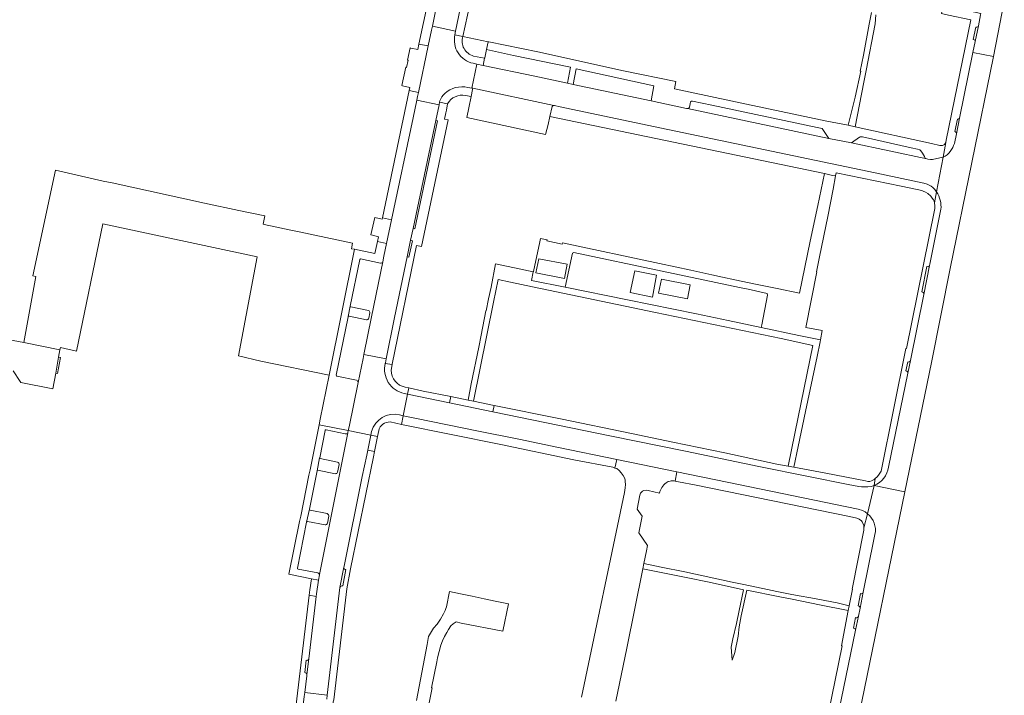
# Model space of a CAD drawing. Header units: metres. Extents: x 151213 to 156373, y 469495 to 475754.
# Tile 70 of 230: x 154025 to 154267, y 471777 to 471943. Entities that reach past the tile are written whole.
import ezdxf

# ---------------------------------------------------------------- set-up
doc = ezdxf.new("R2010")
doc.units = ezdxf.units.M
for name, color, linetype, lineweight in [('B-WE-OG-TERREIN_BEGROEID-GV', 252, 'Continuous', 18), ('B-WE-VH-OPENVERHARDING_BETONELEMENT-GV', 252, 'Continuous', 18), ('B-WE-VH-OPENVERHARDING_BETONSTRAATSTEEN-GV', 252, 'Continuous', 18), ('B-WE-VH-OPENVERHARDING_STRAATBAKSTEEN-GV', 252, 'Continuous', 18), ('B-WE-VH-OPENVERHARDING_TEGEL-GV', 252, 'Continuous', 18)]:
    doc.layers.add(name, color=color, linetype=linetype, lineweight=lineweight)

msp = doc.modelspace()

# ---------------------------------------------------------------- linework, layer by layer
at = {"layer": 'B-WE-OG-TERREIN_BEGROEID-GV', "flags": 128}
msp.add_lwpolyline([(154084.687, 471894.811), (154078.702, 471896.08), (154070.3, 471897.86), (154047.5, 471902.87), (154045.33, 471903.26), (154033.569, 471905.941), (154028.018, 471879.928), (154028.725, 471879.79), (154025.827, 471863.525), (154034.674, 471861.737), (154034.788, 471862.301), (154038.743, 471861.429), (154045.243, 471892.787), (154083.239, 471884.596), (154078.616, 471860.225), (154084.096, 471858.967), (154100.942, 471855.514), (154107.179, 471886.486), (154106.428, 471886.637), (154106.714, 471887.994), (154093.556, 471890.769), (154091.497, 471891.213), (154084.911, 471892.601), (154084.7, 471892.645), (154085.136, 471894.719)], close=True, dxfattribs=at)
at = {"layer": 'B-WE-VH-OPENVERHARDING_BETONELEMENT-GV', "flags": 128}
for points in [[(154121.593, 471891.653), (154122.033, 471891.56), (154127.643, 471918.116), (154127.203, 471918.203)], [(154120.982, 471888.707), (154120.144, 471884.642), (154120.6, 471884.548), (154121.443, 471888.612)], [(154034.353, 471859.901), (154033.64, 471855.948), (154034.087, 471855.867), (154034.789, 471859.823)]]:
    msp.add_lwpolyline(points, close=True, dxfattribs=at)
at = {"layer": 'B-WE-VH-OPENVERHARDING_BETONSTRAATSTEEN-GV', "flags": 128}
for points in [[(154143.234, 471993.567), (154137.493, 471994.729), (154134.131, 471978.4), (154132.853, 471972.3), (154131.941, 471967.939), (154130.698, 471962.047), (154129.654, 471957.138), (154128.402, 471951.195), (154127.559, 471947.212), (154126.354, 471941.433), (154132.088, 471940.249), (154133.23, 471945.71), (154137.351, 471965.307), (154137.354, 471965.32), (154139.884, 471977.368)], [(154125.323, 471936.594), (154123.051, 471937.049), (154122.803, 471935.684), (154121.049, 471936.054), (154120.91, 471936.083), (154120.267, 471933.101), (154120.36, 471933.08), (154119.969, 471931.304), (154119.837, 471931.333), (154118.866, 471926.799), (154118.984, 471926.773), (154120.814, 471926.369), (154120.636, 471925.581), (154122.903, 471925.104)], [(154229.49, 471912.69), (154223.949, 471913.771), (154189.15, 471921.17), (154188.94, 471921.18), (154180.214, 471923.035), (154160.982, 471927.083), (154159.593, 471927.385), (154151.54, 471929.14), (154138.857, 471931.735), (154137.338, 471932.061), (154136.083, 471926.199), (154136.312, 471926.15), (154156.24, 471921.9), (154156.46, 471921.92), (154157.8, 471921.57), (154180.78, 471916.73), (154235.33, 471905.36), (154247.35, 471902.8), (154248.13, 471902.56), (154249.16, 471902.05), (154249.58, 471901.71), (154250.08, 471901.24), (154250.39, 471900.74), (154250.491, 471900.618), (154252.116, 471909.174), (154252.054, 471909.196), (154251.26, 471909.03), (154249.48, 471908.62), (154248.99, 471908.63), (154248.3, 471908.67), (154248.033, 471908.764)], [(154156.24, 471921.9), (154136.312, 471926.15), (154136.251, 471925.864), (154135.881, 471924.131), (154135.33, 471921.3), (154134.816, 471918.958), (154154.206, 471914.808), (154154.84, 471917.2), (154155.305, 471919.233), (154155.88, 471921.67), (154156.02, 471921.85)], [(154115.096, 471887.9), (154114.432, 471884.827), (154114.149, 471883.434), (154114.146, 471883.418), (154111.388, 471869.819), (154109.482, 471860.566), (154115.007, 471859.504), (154117.058, 471869.655), (154120.144, 471884.642), (154120.982, 471888.707), (154121.593, 471891.653), (154127.203, 471918.203), (154127.993, 471922.08), (154122.532, 471923.192), (154121.638, 471918.885), (154116.317, 471893.786)], [(154223.949, 471913.771), (154222.33, 471916.243), (154221.1, 471916.49), (154195.12, 471921.99), (154190.39, 471922.94), (154190.13, 471922.97), (154189.93, 471922.83), (154189.85, 471922.31), (154189.68, 471921.51), (154189.48, 471921.23), (154189.15, 471921.17)], [(154229.49, 471912.69), (154248.033, 471908.764), (154247.76, 471908.86), (154247.58, 471909.06), (154247.46, 471909.34), (154247.01, 471910.15), (154246.59, 471910.77), (154246.39, 471910.95), (154245.76, 471911.15), (154244.22, 471911.51), (154232.24, 471914.17), (154231.92, 471914.23), (154231.7, 471914.23), (154231.5, 471914.13)], [(154111.315, 471890.023), (154113.114, 471889.586), (154112.824, 471888.391), (154115.096, 471887.9), (154116.317, 471893.786), (154114.072, 471894.26), (154114.004, 471893.921), (154112.156, 471894.307), (154111.21, 471890.048)], [(154136.497, 471849.056), (154135.135, 471849.333), (154130.917, 471850.191), (154130.602, 471848.666), (154141.226, 471846.47), (154141.549, 471848.029)], [(154112.851, 471840.351), (154111.201, 471840.675), (154110.475, 471837.044), (154112.133, 471836.712)]]:
    msp.add_lwpolyline(points, close=True, dxfattribs=at)
for points in [[(154261.385, 471944.556), (154261.314, 471944.269), (154260.757, 471941.545), (154259.968, 471937.669), (154259.415, 471934.938), (154264.471, 471933.954), (154267.145, 471947.516)], [(154131.924, 471939.301), (154132.088, 471940.249), (154126.354, 471941.433), (154126.131, 471940.448), (154125.323, 471936.594), (154122.903, 471925.104), (154122.714, 471924.146), (154122.532, 471923.192), (154127.993, 471922.08), (154128.146, 471922.734), (154128.213, 471923.022)], [(154133.842, 471938.946), (154131.924, 471939.301)], [(154135.115, 471926.382), (154136.083, 471926.199), (154137.338, 471932.061), (154136.39, 471932.309)], [(154136.39, 471932.309), (154137.338, 471932.061), (154138.857, 471931.735), (154139.213, 471933.542), (154136.503, 471934.075)], [(154134.561, 471924.39), (154135.86, 471924.135), (154135.881, 471924.131), (154136.251, 471925.864), (154136.312, 471926.15), (154136.083, 471926.199), (154135.115, 471926.382)], [(154128.213, 471923.022), (154128.146, 471922.734), (154130.112, 471922.307)], [(154108.466, 471883.943), (154106.158, 471872.521), (154106.154, 471872.498)], [(154108.051, 471853.686), (154109.285, 471859.622), (154109.482, 471860.566), (154111.388, 471869.819), (154114.146, 471883.418)], [(154113.577, 471883.105), (154108.687, 471884.105)], [(154106.304, 471872.292), (154110.595, 471871.404)], [(154023.154, 471856.525), (154024.895, 471853.9), (154025.028, 471853.698), (154032.959, 471852.137), (154033.64, 471855.948), (154034.353, 471859.901), (154034.674, 471861.737), (154025.827, 471863.525), (154023.161, 471864.064), (154019.255, 471864.882), (154018.109, 471865.115), (154000, 471868.799), (153996.943, 471869.421), (153995.958, 471870.889), (153994.961, 471865.479), (153998.109, 471864.877), (153998.934, 471863.624)], [(154105.62, 471869.913), (154105.611, 471869.869), (154102.691, 471855.47)], [(154110.107, 471869.152), (154105.857, 471870.028)], [(154110.972, 471870.828), (154110.704, 471869.524)], [(154114.817, 471858.563), (154115.007, 471859.504), (154109.482, 471860.566), (154109.285, 471859.622), (154108.051, 471853.686), (154105.855, 471842.798), (154105.666, 471841.822), (154111.201, 471840.675), (154111.411, 471841.643)], [(154116.252, 471856.718), (154116.465, 471858.135), (154114.771, 471858.389)], [(154102.859, 471855.221), (154107.648, 471854.213)], [(154120.272, 471850.801), (154120.601, 471852.33), (154119.659, 471852.532)], [(154119.193, 471845.499), (154120.272, 471850.801), (154119.398, 471850.966)], [(154119.398, 471850.966), (154120.272, 471850.801)], [(154115.985, 471843.951), (154118.758, 471843.366), (154119.193, 471845.499), (154118.299, 471845.677)], [(154118.299, 471845.677), (154119.193, 471845.499)], [(154098.543, 471806.376), (154105.547, 471841.284)], [(154099.967, 471841.884), (154098.615, 471835.147), (154098.613, 471835.135), (154098.613, 471835.133)], [(154104.928, 471841.053), (154100.212, 471842.047)], [(154111.411, 471841.643), (154111.201, 471840.675), (154112.851, 471840.351), (154113.14, 471841.819)], [(154098.759, 471834.921), (154103.029, 471834.036)], [(154103.408, 471833.441), (154103.038, 471831.617)], [(154097.966, 471831.957), (154096.073, 471822.478)], [(154102.425, 471831.221), (154098.199, 471832.116)], [(154096.24, 471822.241), (154100.484, 471821.371)], [(154100.868, 471820.73), (154100.53, 471819.048)], [(154095.399, 471819.269), (154093.131, 471807.957)], [(154099.956, 471818.647), (154095.636, 471819.435)], [(154093.283, 471807.711), (154098.14, 471806.784)], [(154124.98, 471771.93), (154126.319, 471778.45), (154126.162, 471778.482), (154127.437, 471784.835), (154127.648, 471785.889), (154128.01, 471787.41), (154128.44, 471788.94), (154128.83, 471790.06), (154129.34, 471791.14), (154129.89, 471792.11), (154130.35, 471792.87), (154130.9, 471793.73), (154131.44, 471794.2), (154132.23, 471794.69), (154133.47, 471794.42), (154143.73, 471792.42), (154145.066, 471799.143), (154141.805, 471799.832), (154139.074, 471800.409), (154136.15, 471801.027), (154133.314, 471801.627), (154130.591, 471802.202), (154129.814, 471798.422), (154129.678, 471797.986), (154129.49, 471797.49), (154129.12, 471796.68), (154128.35, 471795.4), (154127.52, 471794.13), (154126.665, 471793.193), (154125.445, 471791.115), (154125.1, 471789.15), (154122.41, 471775.33)], [(154100.394, 471775.709), (154100.464, 471776.677), (154094.968, 471777.352), (154094.826, 471776.365), (154093.514, 471765.246), (154093.027, 471761.128), (154092.734, 471758.642), (154092.62, 471757.652), (154098.152, 471756.984), (154098.25, 471757.945)]]:
    msp.add_lwpolyline(points, dxfattribs=at)
at = {"layer": 'B-WE-VH-OPENVERHARDING_BETONSTRAATSTEEN-GV'}
for points in [[(154131.924, 471939.301, 0.4222272), (154136.39, 471932.309)], [(154136.39, 471932.309, -0.4222272), (154131.924, 471939.301)], [(154136.503, 471934.075, -0.4222324), (154133.842, 471938.946)], [(154129.412, 471924.876, 0.1569106), (154128.213, 471923.022)], [(154128.213, 471923.022, -0.1569106), (154129.412, 471924.876)], [(154135.115, 471926.382, 0.237395), (154129.412, 471924.876)], [(154129.412, 471924.876, -0.237395), (154135.115, 471926.382)], [(154130.112, 471922.307, -0.3279305), (154134.561, 471924.39)], [(154108.687, 471884.105, 0.3992549), (154108.466, 471883.943)], [(154114.146, 471883.418, -0.4513932), (154113.577, 471883.105)], [(154106.154, 471872.498, 0.4333584), (154106.304, 471872.292)], [(154110.595, 471871.404, -0.4500355), (154110.972, 471870.828)], [(154105.857, 471870.028, 0.4193196), (154105.62, 471869.913)], [(154110.704, 471869.524, -0.4079287), (154110.107, 471869.152)], [(154114.771, 471858.389, 0.4234055), (154119.398, 471850.966)], [(154119.398, 471850.966, -0.4234055), (154114.771, 471858.389)], [(154114.771, 471858.389, -0.0107435), (154114.817, 471858.563)], [(154119.659, 471852.532, -0.3675842), (154116.252, 471856.718)], [(154102.691, 471855.47, 0.4007321), (154102.859, 471855.221)], [(154107.648, 471854.213, -0.4278072), (154108.051, 471853.686)], [(154111.411, 471841.643, -0.4096523), (154118.299, 471845.677)], [(154118.299, 471845.677, 0.4096523), (154111.411, 471841.643)], [(154113.14, 471841.819, -0.3787692), (154115.985, 471843.951)], [(154100.212, 471842.047, 0.4213), (154099.967, 471841.884)], [(154105.547, 471841.284, -0.4185998), (154104.928, 471841.053)], [(154098.613, 471835.133, 0.4245699), (154098.759, 471834.921)], [(154103.029, 471834.036, -0.3944334), (154103.408, 471833.441)], [(154098.199, 471832.116, 0.3215283), (154097.966, 471831.957)], [(154103.038, 471831.617, -0.3816067), (154102.425, 471831.221)], [(154096.073, 471822.478, 0.3857119), (154096.24, 471822.241)], [(154100.484, 471821.371, -0.2334184), (154100.868, 471820.73)], [(154095.636, 471819.435, 0.3105898), (154095.399, 471819.269)], [(154100.53, 471819.048, -0.3886742), (154099.956, 471818.647)], [(154093.131, 471807.957, 0.3760861), (154093.283, 471807.711)], [(154098.14, 471806.784, -0.4056648), (154098.543, 471806.376)]]:
    msp.add_lwpolyline(points, format="xyb", dxfattribs=at)
at = {"layer": 'B-WE-VH-OPENVERHARDING_STRAATBAKSTEEN-GV', "flags": 128}
for points in [[(154259.968, 471937.669), (154260.757, 471941.545)], [(154260.236, 471941.216), (154260.097, 471941.245), (154259.463, 471938.203), (154259.554, 471938.173)], [(154235.096, 471828.291), (154242.626, 471826.731), (154249.182, 471858.637), (154253.827, 471881.78), (154264.471, 471933.954), (154259.415, 471934.938), (154256.138, 471918.828), (154255.348, 471914.958), (154254.849, 471912.578)], [(154255.639, 471918.573), (154255, 471915.491)], [(154255.348, 471914.958), (154256.138, 471918.828)], [(154252.116, 471909.174), (154250.491, 471900.618)], [(154251.541, 471896.341), (154248.818, 471882.852), (154248.766, 471882.529), (154247.308, 471875.361), (154247.307, 471875.354), (154244.023, 471859.097)], [(154248.184, 471882.212), (154248.108, 471882.212), (154246.827, 471876.016), (154246.926, 471876.005)], [(154247.308, 471875.361), (154248.766, 471882.529)], [(154244.023, 471859.097), (154243.394, 471855.939), (154238.644, 471832.852)], [(154243.394, 471855.939), (154244.023, 471859.097)], [(154243.43, 471858.727), (154243.358, 471858.758), (154242.918, 471856.549), (154243.008, 471856.535)], [(154098.532, 471806.276), (154098.343, 471804.97), (154097.828, 471801.648), (154097.75, 471800.977), (154095.963, 471785.64), (154095.455, 471781.715), (154095.441, 471781.387), (154094.968, 471777.352), (154100.464, 471776.677), (154103.598, 471803.193), (154104.564, 471808.172), (154104.613, 471808.474), (154109.11, 471830.543), (154110.216, 471835.752), (154110.475, 471837.044), (154111.201, 471840.675), (154105.666, 471841.822), (154105.571, 471841.349)], [(154105.547, 471841.284), (154098.543, 471806.376)], [(154171.49, 471775.21), (154174.2, 471788.23), (154178.145, 471807.75), (154178.413, 471809.08), (154179.05, 471812.23), (154179.33, 471813.507), (154177.19, 471816.63), (154177.98, 471820.76), (154176.77, 471822.45), (154177.4, 471825.89), (154177.61, 471826.4), (154177.83, 471826.7), (154178.11, 471826.9), (154178.43, 471827.06), (154179.09, 471827.14), (154179.45, 471827.09), (154182.295, 471826.431), (154182.39, 471826.81), (154182.57, 471827.3), (154182.84, 471827.84), (154183.34, 471828.48), (154183.55, 471828.72), (154183.87, 471828.98), (154184.39, 471829.29), (154184.91, 471829.39), (154185.15, 471829.42), (154185.85, 471829.42), (154186.104, 471829.377), (154186.574, 471831.667), (154171.724, 471834.705), (154171.298, 471832.604), (154171.74, 471832.46), (154172.35, 471832.01), (154172.85, 471831.44), (154173.3, 471830.8), (154173.64, 471830.16), (154173.79, 471829.68), (154173.85, 471829.3), (154173.87, 471828.52), (154173.8, 471827.7), (154173.63, 471826.62), (154163.1, 471776.16)], [(154209.253, 471688.523), (154208.642, 471685.268), (154206.159, 471673.278), (154211.081, 471672.283), (154214.332, 471688.147), (154223.199, 471731.531), (154223.867, 471734.713), (154226.865, 471749.565), (154231.447, 471771.916), (154242.626, 471826.731), (154235.096, 471828.291), (154233.485, 471821.34)], [(154235.31, 471816.258), (154235.046, 471815.033), (154232.399, 471801.992), (154231.626, 471798.131), (154231.219, 471796.091), (154230.525, 471792.698), (154226.412, 471772.706), (154222.093, 471751.319)], [(154104.564, 471808.172), (154103.598, 471803.193)], [(154098.535, 471806.29), (154098.532, 471806.276)], [(154104.294, 471803.575), (154105.057, 471807.608)], [(154231.82, 471801.637), (154231.74, 471801.663), (154231.147, 471798.674), (154231.226, 471798.644)], [(154231.626, 471798.131), (154232.399, 471801.992)], [(154230.525, 471792.698), (154231.219, 471796.091)], [(154230.651, 471795.741), (154230.536, 471795.776), (154229.999, 471793.159), (154230.135, 471793.138)], [(154095.302, 471785.248), (154094.934, 471782.218)], [(154095.455, 471781.715), (154095.963, 471785.64)]]:
    msp.add_lwpolyline(points, dxfattribs=at)
at = {"layer": 'B-WE-VH-OPENVERHARDING_STRAATBAKSTEEN-GV'}
for points in [[(154260.757, 471941.545, -0.4164801), (154260.236, 471941.216)], [(154259.554, 471938.173, -0.3965474), (154259.968, 471937.669)], [(154256.138, 471918.828, -0.4189972), (154255.639, 471918.573)], [(154255, 471915.491, -0.3939012), (154255.348, 471914.958)], [(154254.849, 471912.578, -0.208036), (154252.116, 471909.174)], [(154250.491, 471900.618, -0.1711098), (154251.541, 471896.341)], [(154248.766, 471882.529, -0.4064322), (154248.184, 471882.212)], [(154246.926, 471876.005, -0.3820426), (154247.308, 471875.361)], [(154244.023, 471859.097, -0.3707919), (154243.43, 471858.727)], [(154243.008, 471856.535, -0.399221), (154243.394, 471855.939)], [(154105.571, 471841.349, -0.0320771), (154105.547, 471841.284)], [(154238.644, 471832.852, -0.2660241), (154235.096, 471828.291)], [(154233.485, 471821.34, -0.2804182), (154235.31, 471816.258)], [(154105.057, 471807.608, -0.4475711), (154104.564, 471808.172)], [(154098.543, 471806.376, -0.0461134), (154098.535, 471806.29)], [(154103.598, 471803.193, -0.4103313), (154104.294, 471803.575)], [(154232.399, 471801.992, -0.4262574), (154231.82, 471801.637)], [(154231.226, 471798.644, -0.424025), (154231.626, 471798.131)], [(154231.219, 471796.091, -0.3701892), (154230.651, 471795.741)], [(154230.135, 471793.138, -0.3951982), (154230.525, 471792.698)], [(154095.963, 471785.64, -0.4836021), (154095.302, 471785.248)], [(154094.934, 471782.218, -0.4394547), (154095.455, 471781.715)]]:
    msp.add_lwpolyline(points, format="xyb", dxfattribs=at)
at = {"layer": 'B-WE-VH-OPENVERHARDING_STRAATBAKSTEEN-GV', "flags": 128}
msp.add_lwpolyline([(154120.272, 471850.801), (154119.193, 471845.499), (154121.217, 471845.077), (154122.429, 471844.849), (154137.275, 471841.75), (154147.601, 471839.681), (154157.369, 471837.653), (154171.724, 471834.705), (154186.574, 471831.667), (154198.93, 471829.14), (154231.15, 471822.51), (154232.27, 471822.16), (154232.93, 471821.82), (154233.485, 471821.34), (154235.096, 471828.291), (154234.372, 471828.082), (154233.587, 471827.973), (154232.745, 471827.948), (154231.989, 471827.98), (154231.337, 471828.04), (154228.707, 471828.531), (154218.924, 471830.488), (154206.72, 471832.991), (154188.633, 471836.8), (154170.46, 471840.429), (154141.226, 471846.47), (154130.602, 471848.666)], close=True, dxfattribs=at)
at = {"layer": 'B-WE-VH-OPENVERHARDING_TEGEL-GV', "flags": 128}
for points in [[(154125.29, 471947.697), (154123.051, 471937.049), (154125.323, 471936.594), (154126.131, 471940.448), (154126.354, 471941.433), (154127.559, 471947.212)], [(154230.392, 471916.666), (154228.74, 471917.03), (154223.47, 471918.08), (154203.71, 471922.26), (154185.954, 471925.99), (154186.319, 471927.796), (154173.37, 471930.48), (154152.31, 471935.14), (154140.273, 471937.563), (154140.085, 471937.601), (154139.669, 471935.669), (154146.336, 471934.214), (154160.34, 471931.33), (154159.593, 471927.385), (154160.982, 471927.083), (154161.78, 471930.98), (154180.84, 471926.78), (154180.214, 471923.035), (154188.94, 471921.18), (154189.15, 471921.17), (154189.48, 471921.23), (154189.68, 471921.51), (154189.85, 471922.31), (154189.93, 471922.83), (154190.13, 471922.97), (154190.39, 471922.94), (154195.12, 471921.99), (154221.1, 471916.49), (154222.33, 471916.243), (154223.949, 471913.771), (154229.49, 471912.69), (154231.5, 471914.13), (154231.7, 471914.23), (154231.92, 471914.23), (154232.24, 471914.17), (154244.22, 471911.51), (154245.76, 471911.15), (154246.39, 471910.95), (154246.59, 471910.77), (154247.01, 471910.15), (154247.46, 471909.34), (154247.58, 471909.06), (154247.76, 471908.86), (154248.033, 471908.764), (154248.3, 471908.67), (154248.99, 471908.63), (154249.48, 471908.62), (154251.26, 471909.03), (154252.054, 471909.196), (154252.715, 471912.777), (154252.42, 471912.32), (154251.94, 471912.08), (154251.24, 471912.09), (154249.25, 471912.51)], [(154120.636, 471925.581), (154114.072, 471894.26), (154116.317, 471893.786), (154121.638, 471918.885), (154122.532, 471923.192), (154122.714, 471924.146), (154122.903, 471925.104)], [(154250.491, 471900.618), (154250.39, 471900.74), (154250.08, 471901.24), (154249.58, 471901.71), (154249.16, 471902.05), (154248.13, 471902.56), (154247.35, 471902.8), (154235.33, 471905.36), (154180.78, 471916.73), (154157.8, 471921.57), (154156.46, 471921.92), (154156.24, 471921.9), (154156.02, 471921.85), (154155.88, 471921.67), (154155.305, 471919.233), (154222.887, 471905.12), (154224.893, 471904.701), (154225.587, 471904.556), (154225.737, 471905.346), (154241.74, 471902.03), (154245.67, 471901.26), (154246.82, 471901.01), (154247.19, 471900.8), (154247.71, 471900.58), (154248.31, 471900.26), (154249.06, 471899.55), (154249.4, 471899.1), (154249.69, 471898.66), (154249.85, 471898.38), (154249.978, 471897.905)], [(154222.887, 471905.12), (154221.24, 471897.293), (154219.39, 471888.506), (154216.73, 471875.67), (154211.237, 471876.813), (154205.868, 471877.93), (154200.82, 471878.98), (154197.797, 471879.629), (154195.133, 471880.201), (154189.98, 471881.308), (154182.244, 471882.97), (154158.372, 471888.098), (154158.305, 471887.772), (154154.571, 471888.544), (154154.632, 471888.814), (154152.955, 471889.134), (154152.78, 471888.318), (154151.21, 471881), (154151.202, 471880.964), (154150.748, 471878.844), (154159.037, 471877.159), (154160.829, 471885.533), (154161.203, 471885.741), (154182.89, 471881.12), (154201.924, 471877.087), (154204.065, 471876.634), (154208.755, 471875.64), (154208.839, 471875.224), (154207.449, 471867.862), (154207.328, 471867.217), (154216.592, 471865.262), (154221.893, 471864.201), (154222.346, 471866.463), (154218.26, 471867.26), (154220.981, 471880.957), (154220.916, 471880.97), (154221.662, 471884.655), (154221.683, 471884.651), (154223.699, 471894.608), (154224.976, 471901.338), (154225.587, 471904.556), (154224.893, 471904.701)], [(154207.449, 471867.862), (154208.839, 471875.224), (154208.755, 471875.64), (154204.065, 471876.634), (154201.924, 471877.087), (154182.89, 471881.12), (154161.203, 471885.741), (154160.829, 471885.533), (154159.037, 471877.159), (154174.375, 471874.04), (154191.39, 471870.58), (154199.207, 471868.93), (154207.328, 471867.217)], [(154152.534, 471884.16), (154151.829, 471880.669), (154158.863, 471879.312), (154159.551, 471882.803)], [(154152.534, 471884.16), (154159.551, 471882.803), (154158.863, 471879.312), (154151.829, 471880.669)], [(154215.363, 471832.823), (154216.404, 471837.905), (154218.171, 471846.526), (154221.069, 471860.077), (154221.798, 471863.725), (154221.893, 471864.201), (154216.592, 471865.262), (154207.328, 471867.217), (154199.207, 471868.93), (154191.39, 471870.58), (154174.375, 471874.04), (154159.037, 471877.159), (154150.748, 471878.844), (154151.202, 471880.964), (154147.746, 471881.705), (154141.88, 471882.9), (154140.801, 471877.183), (154140.21, 471874.296), (154139.597, 471871.304), (154139.498, 471871.324), (154138.333, 471865.318), (154138.367, 471865.311), (154137.769, 471862.391), (154135.926, 471853.389), (154135.135, 471849.333), (154136.497, 471849.056), (154141.44, 471873.428), (154142.586, 471879.021), (154145.623, 471878.401), (154150.98, 471877.28), (154181.312, 471870.943), (154212.199, 471864.489), (154220.05, 471862.82), (154216.38, 471845.17), (154213.977, 471833.077)], [(154176.203, 471881.193), (154175.06, 471875.849), (154180.515, 471874.706), (154181.515, 471880.088)], [(154176.203, 471881.193), (154181.515, 471880.088), (154180.515, 471874.706), (154175.06, 471875.849)], [(154182.732, 471879.171), (154182.009, 471875.663), (154189.131, 471874.288), (154189.854, 471877.743)], [(154182.732, 471879.171), (154189.854, 471877.743), (154189.131, 471874.288), (154182.009, 471875.663)], [(154120.601, 471852.33), (154120.272, 471850.801), (154130.602, 471848.666), (154130.917, 471850.191), (154124.083, 471851.581)], [(154171.724, 471834.705), (154157.369, 471837.653), (154147.601, 471839.681), (154137.275, 471841.75), (154122.429, 471844.849), (154121.217, 471845.077), (154119.193, 471845.499), (154118.758, 471843.366), (154143.199, 471838.37), (154161.154, 471834.638), (154170.767, 471832.814), (154171.298, 471832.604)], [(154233.485, 471821.34), (154232.93, 471821.82), (154232.27, 471822.16), (154231.15, 471822.51), (154198.93, 471829.14), (154186.574, 471831.667), (154186.104, 471829.377), (154186.97, 471829.23), (154191.3, 471828.41), (154217.38, 471823.08), (154229.06, 471820.67), (154230.86, 471820.28), (154231.42, 471820.01), (154231.96, 471819.62), (154232.13, 471819.38), (154232.55, 471818.46), (154232.58, 471818.2), (154232.58, 471817.84)], [(154178.413, 471809.08), (154178.145, 471807.75), (154188.803, 471805.682), (154194.524, 471804.512), (154202.938, 471802.625), (154201.891, 471797.536), (154201.22, 471794.323), (154200.343, 471790.558), (154199.902, 471788.453), (154200.172, 471785.253), (154200.812, 471787.193), (154201.665, 471791.189), (154201.887, 471793.456), (154202.407, 471796.178), (154203.768, 471802.546), (154211.867, 471800.884), (154214.922, 471800.277), (154221.634, 471798.944), (154228.724, 471797.535), (154228.933, 471798.632), (154225.963, 471799.366), (154219.548, 471800.622), (154216.678, 471801.092), (154214.416, 471801.543), (154211.124, 471802.199), (154208.862, 471802.65), (154203.034, 471803.91), (154200.132, 471804.516), (154188.492, 471807.004), (154182.683, 471808.194)], [(154096.627, 471805.295), (154096.206, 471802.58), (154096.057, 471801.326), (154097.75, 471800.977), (154097.828, 471801.648), (154098.343, 471804.97)]]:
    msp.add_lwpolyline(points, close=True, dxfattribs=at)
for points in [[(154132.088, 471940.249), (154131.924, 471939.301), (154133.842, 471938.946), (154135.541, 471946.767), (154135.053, 471946.876)], [(154260.757, 471941.545), (154261.314, 471944.269), (154261.385, 471944.556), (154253.801, 471946.182), (154252.102, 471946.509), (154251.691, 471944.569), (154253.417, 471944.199), (154258.872, 471943.028), (154252.81, 471913.347), (154252.715, 471912.777), (154252.054, 471909.196), (154252.116, 471909.174)], [(154133.23, 471945.71), (154132.088, 471940.249)], [(154234.435, 471944.839), (154233.846, 471941.95), (154232.493, 471934.273), (154231.666, 471930.384), (154231.819, 471930.351), (154230.438, 471923.957), (154228.74, 471917.03), (154230.392, 471916.666), (154232.56, 471927.622), (154233.158, 471930.498), (154235.362, 471942.008), (154235.52, 471944.274)], [(154259.554, 471938.173), (154259.463, 471938.203), (154260.097, 471941.245), (154260.236, 471941.216)], [(154139.669, 471935.669), (154140.085, 471937.601), (154133.842, 471938.946)], [(154256.138, 471918.828), (154259.415, 471934.938), (154259.968, 471937.669)], [(154136.503, 471934.075), (154139.213, 471933.542), (154139.236, 471933.659), (154139.669, 471935.669)], [(154129.8, 471920.795), (154130.112, 471922.307), (154128.146, 471922.734), (154127.993, 471922.08), (154127.203, 471918.203), (154127.643, 471918.116), (154122.033, 471891.56), (154121.593, 471891.653), (154120.982, 471888.707), (154121.443, 471888.612), (154120.6, 471884.548), (154120.144, 471884.642), (154117.058, 471869.655), (154115.007, 471859.504), (154114.817, 471858.563)], [(154114.771, 471858.389), (154116.465, 471858.135), (154116.477, 471858.217), (154122.476, 471887.408), (154123.664, 471887.156), (154130.223, 471918.388), (154129.34, 471918.569), (154129.649, 471920.066), (154129.8, 471920.795)], [(154255, 471915.491), (154255.639, 471918.573)], [(154254.849, 471912.578), (154255.348, 471914.958)], [(154250.491, 471900.618), (154249.978, 471897.905), (154249.949, 471897.751)], [(154249.97, 471896.108), (154243.08, 471862.069), (154242.926, 471862.083), (154236.807, 471831.822)], [(154248.766, 471882.529), (154248.818, 471882.852), (154251.541, 471896.341)], [(154114.146, 471883.418), (154114.149, 471883.434), (154114.432, 471884.827), (154115.096, 471887.9), (154112.824, 471888.391), (154112.155, 471885.469), (154107.179, 471886.486), (154100.942, 471855.514), (154098.759, 471844.671), (154098.477, 471843.272), (154105.666, 471841.822), (154105.855, 471842.798), (154108.051, 471853.686)], [(154105.611, 471869.869), (154105.62, 471869.913), (154106.154, 471872.498), (154106.158, 471872.521), (154108.466, 471883.943)], [(154108.687, 471884.105), (154113.577, 471883.105)], [(154246.926, 471876.005), (154246.827, 471876.016), (154248.108, 471882.212), (154248.184, 471882.212)], [(154244.023, 471859.097), (154247.307, 471875.354), (154247.308, 471875.361)], [(154102.691, 471855.47), (154105.611, 471869.869)], [(154243.008, 471856.535), (154242.918, 471856.549), (154243.358, 471858.758), (154243.43, 471858.727)], [(154107.648, 471854.213), (154102.859, 471855.221)], [(154238.644, 471832.852), (154243.394, 471855.939)], [(154215.363, 471832.823), (154213.977, 471833.077), (154211.19, 471833.59), (154198.35, 471836.36), (154185.59, 471839.02), (154175.352, 471841.122), (154157.87, 471844.71), (154141.549, 471848.029), (154141.226, 471846.47), (154170.46, 471840.429), (154188.633, 471836.8), (154206.72, 471832.991), (154218.924, 471830.488), (154228.707, 471828.531), (154231.337, 471828.04), (154231.989, 471827.98), (154232.745, 471827.948), (154233.587, 471827.973), (154234.372, 471828.082), (154235.096, 471828.291), (154235.373, 471830.021)], [(154105.571, 471841.349), (154105.666, 471841.822), (154098.477, 471843.272), (154096.245, 471832.196), (154095.98, 471830.88), (154093.942, 471820.764), (154093.67, 471819.413), (154091.056, 471806.441), (154096.627, 471805.295), (154098.343, 471804.97), (154098.532, 471806.276), (154098.535, 471806.29)], [(154093.131, 471807.957), (154095.399, 471819.269), (154096.073, 471822.478), (154097.966, 471831.957), (154098.613, 471835.133), (154098.613, 471835.135), (154098.615, 471835.147), (154099.967, 471841.884)], [(154100.212, 471842.047), (154104.928, 471841.053)], [(154106.843, 471770.924), (154106.144, 471771.043), (154106.092, 471771.056), (154104.226, 471771.376), (154103.406, 471771.711), (154102.735, 471772.466), (154102.286, 471773.292), (154102.058, 471773.885), (154101.968, 471775.017), (154102.07, 471775.54), (154105.267, 471802.817), (154106.23, 471807.749), (154111.87, 471835.376), (154112.133, 471836.712), (154110.475, 471837.044), (154110.216, 471835.752), (154109.11, 471830.543), (154104.613, 471808.474), (154104.564, 471808.172)], [(154234.07, 471829.33), (154233.81, 471829.31), (154233.51, 471829.33), (154232.95, 471829.42), (154223.23, 471831.38), (154215.363, 471832.823)], [(154235.373, 471830.021), (154235.096, 471828.291)], [(154233.485, 471821.34), (154232.58, 471817.84), (154232.55, 471817.306), (154229.72, 471802.794), (154229.769, 471802.784), (154228.933, 471798.632), (154228.724, 471797.535), (154227.068, 471788.836), (154227.206, 471788.773), (154219.48, 471751), (154218.74, 471747.057)], [(154232.399, 471801.992), (154235.046, 471815.033), (154235.31, 471816.258)], [(154098.14, 471806.784), (154093.283, 471807.711)], [(154105.057, 471807.608), (154104.294, 471803.575)], [(154095.963, 471785.64), (154097.75, 471800.977), (154096.057, 471801.326), (154091.784, 471765.451), (154093.514, 471765.246), (154094.826, 471776.365), (154094.968, 471777.352), (154095.441, 471781.387), (154095.455, 471781.715)], [(154103.598, 471803.193), (154100.464, 471776.677), (154100.394, 471775.709)], [(154231.226, 471798.644), (154231.147, 471798.674), (154231.74, 471801.663), (154231.82, 471801.637)], [(154231.219, 471796.091), (154231.626, 471798.131)], [(154230.135, 471793.138), (154229.999, 471793.159), (154230.536, 471795.776), (154230.651, 471795.741)], [(154222.093, 471751.319), (154226.412, 471772.706), (154230.525, 471792.698)], [(154094.934, 471782.218), (154095.302, 471785.248)]]:
    msp.add_lwpolyline(points, dxfattribs=at)
at = {"layer": 'B-WE-VH-OPENVERHARDING_TEGEL-GV'}
for points in [[(154260.236, 471941.216, 0.4164801), (154260.757, 471941.545)], [(154133.842, 471938.946, 0.4222324), (154136.503, 471934.075)], [(154259.968, 471937.669, 0.3965474), (154259.554, 471938.173)], [(154255.639, 471918.573, 0.4189972), (154256.138, 471918.828)], [(154255.348, 471914.958, 0.3939012), (154255, 471915.491)], [(154252.116, 471909.174, 0.208036), (154254.849, 471912.578)], [(154251.541, 471896.341, 0.1711098), (154250.491, 471900.618)], [(154249.949, 471897.751, -0.0967818), (154249.97, 471896.108)], [(154108.466, 471883.943, -0.3992549), (154108.687, 471884.105)], [(154113.577, 471883.105, 0.4513932), (154114.146, 471883.418)], [(154248.184, 471882.212, 0.4064322), (154248.766, 471882.529)], [(154247.308, 471875.361, 0.3820426), (154246.926, 471876.005)], [(154243.43, 471858.727, 0.3707919), (154244.023, 471859.097)], [(154114.817, 471858.563, 0.0107435), (154114.771, 471858.389)], [(154102.859, 471855.221, -0.4007321), (154102.691, 471855.47)], [(154108.051, 471853.686, 0.4278072), (154107.648, 471854.213)], [(154243.394, 471855.939, 0.399221), (154243.008, 471856.535)], [(154099.967, 471841.884, -0.4213), (154100.212, 471842.047)], [(154104.928, 471841.053, 0.4185998), (154105.547, 471841.284)], [(154105.547, 471841.284, 0.0320771), (154105.571, 471841.349)], [(154235.096, 471828.291, 0.2660241), (154238.644, 471832.852)], [(154235.373, 471830.021, -0.0803663), (154234.07, 471829.33)], [(154236.807, 471831.822, -0.1264505), (154235.373, 471830.021)], [(154235.31, 471816.258, 0.2804182), (154233.485, 471821.34)], [(154104.564, 471808.172, 0.4475711), (154105.057, 471807.608)], [(154093.283, 471807.711, -0.3760861), (154093.131, 471807.957)], [(154098.543, 471806.376, 0.4056648), (154098.14, 471806.784)], [(154098.535, 471806.29, 0.0461134), (154098.543, 471806.376)], [(154104.294, 471803.575, 0.4103313), (154103.598, 471803.193)], [(154231.82, 471801.637, 0.4262574), (154232.399, 471801.992)], [(154231.626, 471798.131, 0.424025), (154231.226, 471798.644)], [(154230.651, 471795.741, 0.3701892), (154231.219, 471796.091)], [(154230.525, 471792.698, 0.3951982), (154230.135, 471793.138)], [(154095.302, 471785.248, 0.4836021), (154095.963, 471785.64)], [(154095.455, 471781.715, 0.4394547), (154094.934, 471782.218)]]:
    msp.add_lwpolyline(points, format="xyb", dxfattribs=at)

doc.saveas('drawing.dxf')
